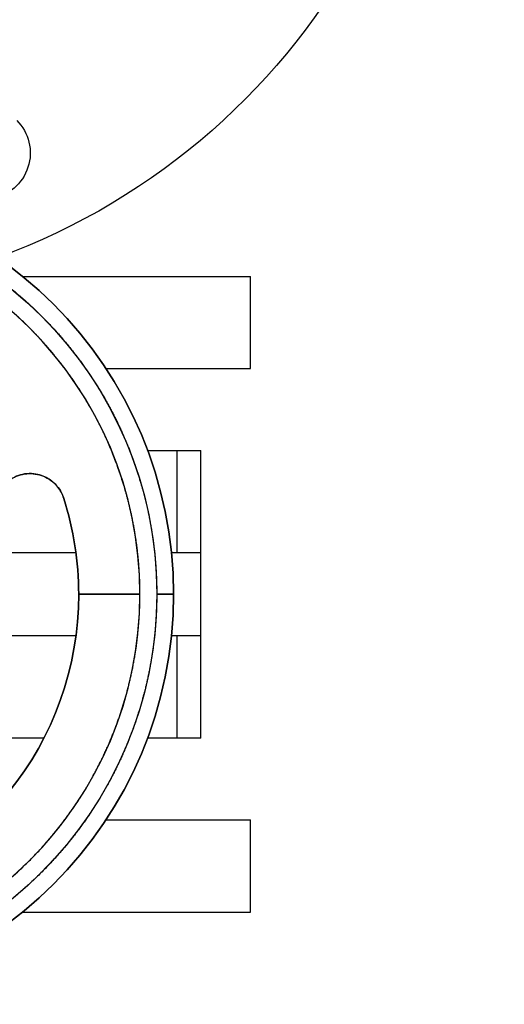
# Model space of a CAD drawing. Header units: millimetres. Extents: x 158 to 846, y 86 to 749.
# Tile 94 of 95: x 783.53 to 792.98, y 691.11 to 710.32. Entities that reach past the tile are written whole.
import ezdxf

# ---------------------------------------------------------------- set-up
doc = ezdxf.new("R2010")
doc.units = ezdxf.units.MM
doc.layers.add('1', color=7, linetype='CONTINUOUS', true_color=0xffffff)

msp = doc.modelspace()

# ---------------------------------------------------------------- linework, layer by layer
at = {"layer": '1', "color": 7, "linetype": 'Continuous'}
for p, q in [((783.584, 705.309), (788.028, 705.309)), ((788.028, 703.509), (788.028, 705.309)), ((785.209, 703.509), (788.028, 703.509)), ((786.02, 701.914), (786.589, 701.914)), ((787.057, 699.914), (787.057, 701.914)), ((784.625, 699.914), (782.53, 699.914)), ((786.589, 699.914), (786.488, 699.914)), ((787.057, 698.304), (787.057, 699.914)), ((784.678, 699.109), (785.872, 699.109)), ((785.872, 699.109), (784.678, 699.109)), ((786.2, 699.109), (786.528, 699.109)), ((786.528, 699.109), (786.2, 699.109)), ((782.53, 698.304), (784.625, 698.304)), ((786.488, 698.304), (786.589, 698.304)), ((787.057, 696.304), (787.057, 698.304)), ((784.001, 696.304), (782.53, 696.304)), ((786.589, 696.304), (786.02, 696.304)), ((785.209, 694.709), (788.028, 694.709)), ((788.028, 692.909), (788.028, 694.709)), ((783.584, 692.909), (788.028, 692.909))]:
    msp.add_line(p, q, dxfattribs=at)
at = {"layer": '1', "color": 252, "linetype": 'Continuous'}
for p, q in [((786.589, 701.914), (786.589, 699.914)), ((786.589, 698.304), (786.589, 696.304))]:
    msp.add_line(p, q, dxfattribs=at)
at = {"layer": '1', "color": 7, "linetype": 'Continuous', "extrusion": (0, 0, -1)}
for centre, radius, start, end in [((-778.528, 718.109), 13.25, 0, 249.8119), ((-782.833, 707.716), 0.9, 135, 261.0619), ((-778.528, 699.109), 8, 0, 180), ((-778.528, 699.109), 7.672, 360, 180), ((-778.528, 699.109), 6.15, 162.2976, 180), ((-778.528, 699.109), 8, 180, 0), ((-778.528, 699.109), 7.672, 180, 360), ((-778.528, 699.109), 6.15, 180, 257.7024)]:
    msp.add_arc(centre, radius, start, end, dxfattribs=at)
at = {"layer": '1', "color": 7, "linetype": 'Continuous'}
for radius, start, end in [(8, 360, 180), (7.344, 0, 180), (6.15, 0, 17.7024), (8, 180, 360), (7.344, 180, 0), (6.15, 282.2976, 0)]:
    msp.add_arc((778.528, 699.109), radius, start, end, dxfattribs=at)
for points, degree, knots in [([(770.857, 699.109), (770.857, 699.246), (770.866, 699.519), (770.895, 699.926), (771.01, 700.731), (771.163, 701.257), (771.387, 702.023), (772.032, 703.234), (772.391, 703.712), (772.875, 704.358), (773.484, 704.889), (773.861, 705.219), (774.586, 705.702), (774.918, 705.879), (775.387, 706.129), (776.254, 706.447), (776.64, 706.545), (777.171, 706.68), (778.117, 706.781), (779.076, 706.781), (780.018, 706.646), (780.417, 706.545), (780.932, 706.414), (781.787, 706.066), (782.139, 705.879), (782.581, 705.643), (783.29, 705.137), (783.573, 704.889), (784.181, 704.358), (784.666, 703.712), (785.144, 703.075), (785.726, 701.831), (785.893, 701.257), (786.047, 700.731), (786.162, 699.926), (786.2, 699.383), (786.2, 699.109)], 2, [0, 0, 0, 0.015625, 0.03125, 0.0625, 0.125, 0.125, 0.196429, 0.25, 0.25, 0.3125, 0.3125, 0.348214, 0.375, 0.375, 0.410714, 0.4375, 0.4375, 0.473214, 0.5, 0.535714, 0.5625, 0.5625, 0.598214, 0.625, 0.625, 0.660714, 0.6875, 0.6875, 0.75, 0.75, 0.821429, 0.875, 0.875, 0.9375, 0.96875, 1, 1, 1]), ([(785.872, 699.109), (785.872, 699.24), (785.863, 699.501), (785.835, 699.891), (785.725, 700.662), (785.578, 701.166), (785.364, 701.898), (784.746, 703.058), (784.403, 703.515), (783.939, 704.134), (783.357, 704.642), (782.996, 704.957), (782.301, 705.42), (781.984, 705.589), (781.535, 705.828), (780.706, 706.133), (780.336, 706.227), (779.828, 706.356), (778.922, 706.453), (778.004, 706.453), (777.102, 706.324), (776.721, 706.227), (776.228, 706.102), (775.409, 705.768), (775.073, 705.589), (774.649, 705.363), (773.971, 704.879), (773.7, 704.642), (773.117, 704.134), (772.653, 703.515), (772.196, 702.905), (771.639, 701.715), (771.479, 701.166), (771.332, 700.662), (771.222, 699.891), (771.185, 699.372), (771.185, 699.109)], 2, [0, 0, 0, 0.015625, 0.03125, 0.0625, 0.125, 0.125, 0.196429, 0.25, 0.25, 0.3125, 0.3125, 0.348214, 0.375, 0.375, 0.410714, 0.4375, 0.4375, 0.473214, 0.5, 0.535714, 0.5625, 0.5625, 0.598214, 0.625, 0.625, 0.660714, 0.6875, 0.6875, 0.75, 0.75, 0.821429, 0.875, 0.875, 0.9375, 0.96875, 1, 1, 1]), ([(786.589, 701.914), (786.608, 701.914), (786.645, 701.914), (786.7, 701.914), (786.752, 701.914), (786.802, 701.914), (786.848, 701.914), (786.891, 701.914), (786.93, 701.914), (786.964, 701.914), (786.994, 701.914), (787.018, 701.914), (787.037, 701.914), (787.05, 701.914), (787.056, 701.914), (787.057, 701.914), (787.057, 701.914)], 3, [0, 0, 0, 0, 0.074536, 0.149072, 0.223608, 0.298144, 0.37268, 0.447216, 0.521752, 0.596288, 0.670824, 0.74536, 0.819896, 0.894432, 0.968968, 1, 1, 1, 1]), ([(783.325, 701.333), (783.336, 701.341), (783.358, 701.356), (783.403, 701.383), (783.464, 701.412), (783.541, 701.438), (783.702, 701.473), (783.902, 701.455), (784.103, 701.359), (784.229, 701.255), (784.329, 701.127), (784.368, 701.029), (784.387, 700.979)], 3, [0, 0, 0, 0, 0.031379, 0.062693, 0.125471, 0.189135, 0.254502, 0.513637, 0.638884, 0.763464, 0.881944, 1, 1, 1, 1]), ([(784.387, 700.979), (784.373, 701.018), (784.343, 701.096), (784.273, 701.201), (784.184, 701.295), (784.076, 701.372), (783.947, 701.431), (783.793, 701.466), (783.626, 701.461), (783.463, 701.418), (783.371, 701.362), (783.325, 701.333)], 3, [0, 0, 0, 0, 0.091884, 0.186184, 0.283138, 0.382966, 0.48587, 0.607111, 0.746372, 0.873133, 1, 1, 1, 1]), ([(787.057, 699.914), (787.057, 699.914), (787.056, 699.914), (787.05, 699.914), (787.037, 699.914), (787.018, 699.914), (786.994, 699.914), (786.964, 699.914), (786.93, 699.914), (786.891, 699.914), (786.848, 699.914), (786.802, 699.914), (786.752, 699.914), (786.7, 699.914), (786.645, 699.914), (786.608, 699.914), (786.589, 699.914)], 3, [0, 0, 0, 0, 0.031032, 0.105568, 0.180104, 0.25464, 0.329176, 0.403712, 0.478248, 0.552784, 0.62732, 0.701856, 0.776392, 0.850928, 0.925464, 1, 1, 1, 1]), ([(786.2, 699.109), (786.2, 699.021), (786.196, 698.846), (786.184, 698.583), (786.136, 698.059), (786.072, 697.713), (785.936, 696.979), (785.661, 696.285), (785.547, 695.996), (785.205, 695.302), (784.95, 694.911), (784.776, 694.645), (784.29, 694.022), (783.632, 693.364), (783.011, 692.874), (782.726, 692.688), (782.354, 692.445), (781.662, 692.099), (781.352, 691.976), (780.658, 691.701), (779.924, 691.566), (779.232, 691.438), (777.824, 691.438), (777.132, 691.566), (776.398, 691.701), (775.704, 691.976), (775.415, 692.091), (774.721, 692.433), (774.33, 692.688), (774.064, 692.862), (773.441, 693.347), (772.783, 694.006), (772.293, 694.626), (772.107, 694.911), (771.864, 695.283), (771.518, 695.975), (771.395, 696.285), (771.12, 696.979), (770.985, 697.713), (770.921, 698.059), (770.876, 698.548), (770.857, 698.898), (770.857, 699.109)], 2, [0, 0, 0, 0.007812, 0.015625, 0.03125, 0.0625, 0.0625, 0.125, 0.125, 0.15, 0.1875, 0.1875, 0.2125, 0.25, 0.285714, 0.3125, 0.3125, 0.348214, 0.375, 0.375, 0.4375, 0.4375, 0.5, 0.5625, 0.5625, 0.625, 0.625, 0.65, 0.6875, 0.6875, 0.7125, 0.75, 0.785714, 0.8125, 0.8125, 0.848214, 0.875, 0.875, 0.9375, 0.9375, 0.96875, 0.98125, 1, 1, 1]), ([(771.185, 699.109), (771.185, 699.025), (771.189, 698.857), (771.2, 698.605), (771.246, 698.104), (771.307, 697.773), (771.437, 697.071), (771.7, 696.406), (771.81, 696.129), (772.137, 695.465), (772.382, 695.091), (772.548, 694.836), (773.013, 694.239), (773.643, 693.609), (774.237, 693.141), (774.51, 692.963), (774.866, 692.73), (775.529, 692.399), (775.825, 692.281), (776.49, 692.018), (777.192, 691.888), (777.855, 691.766), (779.202, 691.766), (779.865, 691.888), (780.567, 692.018), (781.231, 692.281), (781.508, 692.391), (782.173, 692.718), (782.547, 692.963), (782.801, 693.129), (783.398, 693.594), (784.028, 694.224), (784.496, 694.818), (784.675, 695.091), (784.908, 695.447), (785.239, 696.11), (785.356, 696.406), (785.619, 697.071), (785.749, 697.773), (785.811, 698.104), (785.853, 698.572), (785.872, 698.907), (785.872, 699.109)], 2, [0, 0, 0, 0.007812, 0.015625, 0.03125, 0.0625, 0.0625, 0.125, 0.125, 0.15, 0.1875, 0.1875, 0.2125, 0.25, 0.285714, 0.3125, 0.3125, 0.348214, 0.375, 0.375, 0.4375, 0.4375, 0.5, 0.5625, 0.5625, 0.625, 0.625, 0.65, 0.6875, 0.6875, 0.7125, 0.75, 0.785714, 0.8125, 0.8125, 0.848214, 0.875, 0.875, 0.9375, 0.9375, 0.96875, 0.98125, 1, 1, 1]), ([(786.589, 698.304), (786.608, 698.304), (786.645, 698.304), (786.7, 698.304), (786.752, 698.304), (786.802, 698.304), (786.848, 698.304), (786.891, 698.304), (786.93, 698.304), (786.964, 698.304), (786.994, 698.304), (787.018, 698.304), (787.037, 698.304), (787.05, 698.304), (787.056, 698.304), (787.057, 698.304), (787.057, 698.304)], 3, [0, 0, 0, 0, 0.074536, 0.149072, 0.223608, 0.298144, 0.37268, 0.447216, 0.521752, 0.596288, 0.670824, 0.74536, 0.819896, 0.894432, 0.968968, 1, 1, 1, 1]), ([(787.057, 696.304), (787.057, 696.304), (787.056, 696.304), (787.05, 696.304), (787.037, 696.304), (787.018, 696.304), (786.994, 696.304), (786.964, 696.304), (786.93, 696.304), (786.891, 696.304), (786.848, 696.304), (786.802, 696.304), (786.752, 696.304), (786.7, 696.304), (786.645, 696.304), (786.608, 696.304), (786.589, 696.304)], 3, [0, 0, 0, 0, 0.031032, 0.105568, 0.180104, 0.25464, 0.329176, 0.403712, 0.478248, 0.552784, 0.62732, 0.701856, 0.776392, 0.850928, 0.925464, 1, 1, 1, 1])]:
    msp.add_open_spline(points, degree=degree, knots=knots, dxfattribs=at)

doc.saveas('drawing.dxf')
